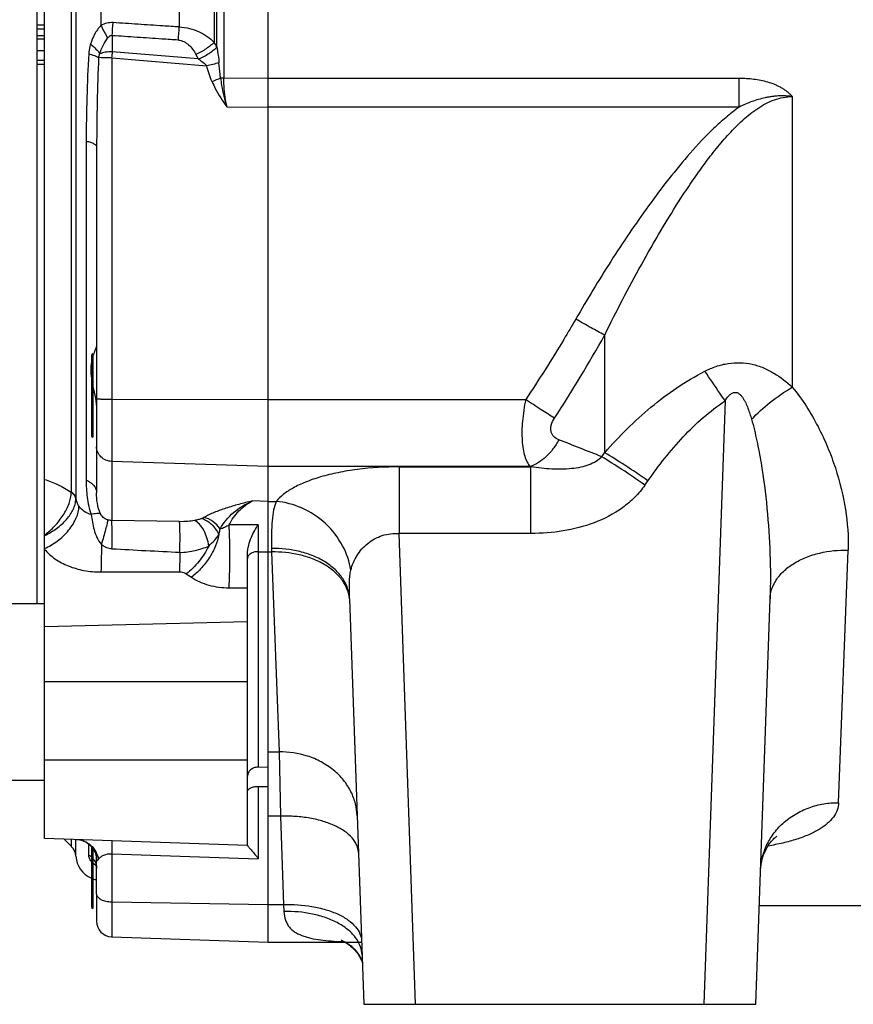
# Model space of a CAD drawing. Extents: x -3157 to 1181, y 8 to 2342.
# Tile 56 of 66: x 286 to 446, y 961 to 1150. Entities that reach past the tile are written whole.
import ezdxf

# ---------------------------------------------------------------- set-up
doc = ezdxf.new("R2010")
doc.units = 0
doc.header["$LTSCALE"] = 65.395
doc.layers.get('0').update_dxf_attribs({"linetype": 'CONTINUOUS'})

msp = doc.modelspace()

# ---------------------------------------------------------------- linework, layer by layer
at = {"color": 2, "linetype": 'CONTINUOUS'}
for p, q in [((333.67, 972.62), (333.67, 1393.21)), ((289.17, 1323.7), (289.17, 1037.7)), ((289.17, 1148.94), (290.67, 1148.94)), ((289.17, 1148.22), (290.67, 1148.22)), ((289.17, 1146.91), (290.67, 1146.91)), ((289.17, 1144.02), (290.67, 1144.02)), ((319.75, 1143.26), (320.21, 1142.41)), ((290.67, 1142.1), (289.17, 1142.1)), ((289.17, 1141.39), (290.67, 1141.39)), ((299.97, 1085.7), (299.97, 1069.7)), ((333.67, 1006.22), (331.74, 1006.27)), ((331.74, 1002.59), (333.67, 1002.54)), ((299.97, 990.65), (299.97, 979.12)), ((300.67, 988.52), (300.67, 988.53))]:
    msp.add_line(p, q, dxfattribs=at)
at = {"color": 6, "linetype": 'CONTINUOUS'}
for p, q in [((290.67, 992.59), (290.67, 1368.8)), ((290.67, 1148.12), (289.17, 1148.12)), ((289.17, 1146.26), (290.67, 1146.26)), ((300.67, 1125.5), (300.67, 1059.04)), ((331.74, 1052.85), (331.74, 1047.7)), ((331.74, 1050.43), (331.74, 1049.55)), ((301.67, 1049.05), (301.67, 1049.35)), ((331.74, 1049.55), (331.74, 1047.7)), ((329.67, 991.2), (329.67, 1047.25)), ((290.67, 1037.7), (270.67, 1037.7)), ((349.28, 1038.62), (352, 960.7)), ((427.35, 960.7), (430.07, 1038.63)), ((290.67, 1003.7), (270.67, 1003.7)), ((329.67, 991.23), (290.67, 992.59)), ((294.41, 992.46), (295.82, 991.05)), ((300.67, 981.9), (300.67, 988.52)), ((428.01, 979.7), (456.67, 979.7)), ((303.57, 973.67), (333.67, 972.62)), ((333.67, 972.62), (351.58, 972.62)), ((352, 960.7), (427.35, 960.7))]:
    msp.add_line(p, q, dxfattribs=at)
at = {"color": 9, "linetype": 'CONTINUOUS'}
for p, q in [((295.82, 1059.17), (295.82, 1302.22)), ((296.69, 1303.44), (296.69, 1057.96)), ((325.13, 1222.7), (325.13, 1138.7)), ((323.29, 1215.8), (323.29, 1145.59)), ((323.79, 1144.68), (323.79, 1216.72)), ((301.5, 1212.55), (301.5, 1148.85)), ((316.57, 1148.56), (316.57, 1212.84)), ((303.67, 1146.88), (303.67, 1143.79)), ((320.21, 1142.41), (303.67, 1143.79)), ((303.57, 1142.61), (303.57, 1053.71)), ((303.57, 1142.61), (321.84, 1141.08)), ((333.67, 1138.66), (325.13, 1138.7)), ((424.17, 1138.66), (333.67, 1138.66)), ((424.17, 1133.17), (424.17, 1138.66)), ((434.35, 1135.18), (434.35, 1079.32)), ((325.7, 1133.21), (333.67, 1133.17)), ((424.17, 1133.17), (333.67, 1133.17)), ((298.67, 1126.61), (298.67, 1061.48)), ((398.3, 1066.73), (398.3, 1089.34)), ((299.67, 1085.4), (299.67, 1070)), ((303.57, 1076.99), (333.67, 1076.94)), ((333.67, 1076.94), (383.12, 1076.94)), ((421.42, 1076.68), (417.37, 960.7)), ((333.67, 1064.07), (303.57, 1065.06)), ((383.94, 1064.07), (333.67, 1064.07)), ((358.81, 1064), (358.81, 1051.21)), ((358.81, 1064), (384.14, 1064)), ((383.94, 1064.07), (384.14, 1064)), ((384.14, 1051.21), (384.14, 1064)), ((295.78, 1059.11), (295.81, 1059.09)), ((295.78, 1059.11), (295.81, 1059.09)), ((333.67, 1057.36), (330.59, 1057.45)), ((333.67, 1057.36), (335.2, 1057.36)), ((316.6, 1053.47), (303.57, 1053.71)), ((361.97, 960.7), (358.81, 1051.21)), ((384.14, 1051.21), (358.81, 1051.21)), ((331.74, 1047.7), (333.67, 1047.64)), ((331.74, 1047.7), (331.74, 1006.27)), ((333.67, 1047.64), (334.3, 1047.64)), ((334.29, 1048.32), (334.3, 1047.64)), ((334.3, 1047.64), (335.74, 1009.23)), ((443.24, 999.45), (445.06, 1048.01)), ((301.5, 1043.81), (316.57, 1043.84)), ((317.91, 1043.46), (318.9, 1042.79)), ((326.13, 1040.75), (329.67, 1040.73)), ((290.67, 1033.34), (329.67, 1034.3)), ((329.67, 1022.66), (290.67, 1022.66)), ((333.67, 1009.23), (335.74, 1009.23)), ((335.74, 1009.23), (335.99, 996.87)), ((290.67, 1007.7), (329.67, 1007.7)), ((331.74, 1002.59), (331.74, 988.66)), ((335.99, 996.87), (333.67, 996.87)), ((335.99, 996.87), (336.58, 979.87)), ((295.82, 991.05), (295.82, 992.41)), ((296.69, 989.16), (296.69, 992.38)), ((299.17, 989.37), (299.17, 991.5)), ((299.67, 991.03), (299.67, 979.42)), ((303.57, 989.64), (331.74, 988.66)), ((303.57, 989.64), (303.57, 973.67)), ((300.67, 981.9), (300.67, 976.67)), ((303.57, 980.4), (333.67, 979.87)), ((333.67, 979.87), (336.58, 979.87)), ((336.58, 979.87), (336.68, 978.54))]:
    msp.add_line(p, q, dxfattribs=at)
at = {"color": 6, "linetype": 'CONTINUOUS'}
for points in [[(296.85, 992.38), (296.96, 992.37), (297.2, 992.35), (297.44, 992.31), (297.69, 992.25), (297.93, 992.18), (298.18, 992.09), (298.42, 991.98), (298.66, 991.85), (298.89, 991.71), (299.12, 991.55), (299.33, 991.37), (299.53, 991.19), (299.71, 990.99), (299.88, 990.78), (300.04, 990.56), (300.17, 990.33), (300.29, 990.1), (300.4, 989.87), (300.48, 989.65), (300.55, 989.42), (300.6, 989.21), (300.64, 989), (300.66, 988.81), (300.67, 988.63), (300.67, 988.53)], [(428.25, 986.45), (428.28, 986.98), (428.36, 987.6), (428.47, 988.22), (428.63, 988.83), (428.82, 989.41), (429.04, 989.95), (429.26, 990.42), (429.49, 990.84), (429.71, 991.2), (429.93, 991.52), (430.15, 991.81), (430.35, 992.06), (430.55, 992.28), (430.73, 992.46), (430.89, 992.62), (431.03, 992.74), (431.14, 992.83), (431.23, 992.9), (431.3, 992.95), (431.35, 992.99), (431.38, 993), (431.38, 993.01)], [(300.46, 987.69), (300.44, 987.71), (300.45, 987.69), (300.48, 987.65), (300.51, 987.59), (300.55, 987.51), (300.59, 987.4), (300.62, 987.27), (300.65, 987.11), (300.67, 986.94), (300.67, 986.83)], [(347.66, 973.03), (347.66, 973.03), (347.68, 973.02), (347.72, 973.01), (347.78, 972.99), (347.87, 972.96), (347.96, 972.92), (348.08, 972.86), (348.21, 972.8), (348.36, 972.72), (348.52, 972.63), (348.7, 972.53), (348.9, 972.4), (349.11, 972.26), (349.33, 972.09), (349.56, 971.91), (349.79, 971.7), (350.03, 971.48), (350.26, 971.23), (350.49, 970.98), (350.7, 970.72), (350.89, 970.46), (351.05, 970.22), (351.2, 970), (351.32, 969.78), (351.43, 969.59), (351.52, 969.4), (351.59, 969.23), (351.65, 969.08), (351.7, 968.95), (351.71, 968.93)], [(348.44, 972.62), (348.6, 972.52), (348.81, 972.39), (349.02, 972.25), (349.24, 972.08), (349.46, 971.9), (349.69, 971.71), (349.91, 971.5), (350.13, 971.28), (350.34, 971.04), (350.54, 970.81), (350.72, 970.56), (350.9, 970.32), (351.05, 970.09), (351.19, 969.87), (351.3, 969.66), (351.4, 969.46), (351.49, 969.29), (351.56, 969.12), (351.62, 968.98), (351.67, 968.85)], [(351.67, 968.85), (351.71, 968.73), (351.72, 968.69)]]:
    msp.add_lwpolyline(points, dxfattribs=at)
at = {"color": 9, "linetype": 'CONTINUOUS'}
for centre, radius, start, end in [((108.51, 1161.72), 195.72, 355.6509, 356.3867), ((114.96, 1161.21), 202, 355.6902, 356.4086), ((577.4, 1126.6), 278.73, 176.5453, 179.9964), ((396.04, 1135.02), 92.79, 174.5756, 175.3089), ((691.79, 1125.46), 391.11, 177.4745, 179.9932), ((346.27, 1046.67), 97.51, 103.0864, 104.5116), ((380.42, 1010.1), 140.27, 113.5029, 114.2251), ((157.06, 1224.01), 276.28, 326.9594, 330.8276), ((180.52, 531.13), 577.23, 67.89605, 68.77516), ((121.29, 1267.94), 342.37, 323.8427, 324.0063), ((124.74, 1257.53), 343.43, 324.9922, 325.1599), ((299.64, 1058.23), 2.97, 185.3357, 189.6725), ((284.64, 1063.54), 14.11, 295.3413, 295.5389), ((331.67, 1044.68), 3.02, 88.676, 90.0003), ((342.7, 1038), 6.6, 5.3816, 5.8967), ((297.69, 986.75), 3.01, 48.8202, 60.5216), ((302.22, 990.43), 3.43, 237.9814, 241.4953)]:
    msp.add_arc(centre, radius, start, end, dxfattribs=at)
at = {"color": 2, "linetype": 'CONTINUOUS'}
for centre, radius, start, end in [((314.23, 1139.55), 10.85, 28.2039, 28.6488), ((316.19, 1136.54), 7.12, 55.0961, 55.5303), ((311.55, 1081.56), 12.18, 160.3025, 161.9257), ((293.2, 1059.17), 2.62, 358.0735, 0.0101), ((294.31, 1056.87), 2.68, 51.9537, 55.7913), ((294.34, 1056.87), 2.73, 56.3169, 57.3503), ((294.41, 1056.97), 2.62, 53.5465, 56.3296), ((295.27, 1057.65), 1.43, 12.4428, 18.5859), ((295.36, 1057.67), 1.33, 6.6137, 12.4341), ((292.52, 1057.98), 4.17, 357.8425, 359.7373), ((331.67, 1003.97), 2.3, 88.2638, 90), ((296.8, 988.52), 3.87, 0.057, 16.2502)]:
    msp.add_arc(centre, radius, start, end, dxfattribs=at)
at = {"color": 6, "linetype": 'CONTINUOUS'}
for centre, radius, start, end in [((299.97, 1085.4), 0.3, 90, 180), ((299.97, 1070), 0.3, 180, 270), ((293.69, 988.93), 3, 4.2517, 45), ((301.67, 989.53), 5, 184.2517, 246.4146), ((301.67, 989.53), 5, 250.1188, 258.459), ((299.97, 979.42), 0.3, 180, 270), ((303.67, 976.67), 3, 180, 268)]:
    msp.add_arc(centre, radius, start, end, dxfattribs=at)
at = {"color": 9, "linetype": 'CONTINUOUS'}
for points, knots in [([(301.5, 1148.85), (301.03, 1148.34), (300.22, 1147.2), (299.71, 1145.91), (299.51, 1145.26)], [0, 0, 0, 0, 0.50471, 1, 1, 1, 1]), ([(303.85, 1149.39), (303.44, 1149.42), (302.62, 1149.34), (301.86, 1149.04), (301.5, 1148.85)], [0, 0, 0, 0, 0.500525, 1, 1, 1, 1]), ([(301.5, 1148.85), (301.61, 1148.64), (302.06, 1147.84), (302.49, 1147.02), (302.79, 1146.4)], [0, 0, 0, 0, 0.255311, 1, 1, 1, 1]), ([(316.57, 1148.56), (315.51, 1148.62), (312.86, 1148.8), (308.62, 1149.08), (305.44, 1149.29), (303.85, 1149.39)], [0, 0, 0, 0, 0.25, 0.625, 1, 1, 1, 1]), ([(316.57, 1148.56), (317.23, 1148.53), (318.53, 1148.35), (320.9, 1147.53), (322.45, 1146.45), (323.29, 1145.59)], [0, 0, 0, 0, 0.264334, 0.521114, 1, 1, 1, 1]), ([(299.51, 1145.26), (299.46, 1145.11), (299.3, 1144.5), (299.21, 1143.87), (299.18, 1143.39)], [0, 0, 0, 0, 0.248054, 1, 1, 1, 1]), ([(299.51, 1145.26), (299.88, 1144.97), (300.53, 1144.4), (301.09, 1143.73), (301.3, 1143.4)], [0, 0, 0, 0, 0.541411, 1, 1, 1, 1]), ([(301.3, 1143.4), (301.46, 1143.95), (301.85, 1145.02), (302.46, 1145.97), (302.79, 1146.4)], [0, 0, 0, 0, 0.513816, 1, 1, 1, 1]), ([(303.67, 1146.88), (303.59, 1146.9), (303.41, 1146.89), (303.16, 1146.78), (302.96, 1146.61), (302.85, 1146.47), (302.79, 1146.4)], [0, 0, 0, 0, 0.249284, 0.499363, 0.749744, 1, 1, 1, 1]), ([(316.39, 1146.03), (315.33, 1146.1), (312.68, 1146.28), (308.44, 1146.56), (305.26, 1146.78), (303.67, 1146.88)], [0, 0, 0, 0, 0.25, 0.625, 1, 1, 1, 1]), ([(316.39, 1146.03), (316.75, 1146.01), (317.47, 1145.8), (318.39, 1145.15), (319.15, 1144.28), (319.57, 1143.61), (319.75, 1143.26)], [0, 0, 0, 0, 0.235452, 0.480755, 0.736463, 1, 1, 1, 1]), ([(299.18, 1143.39), (299.54, 1143.3), (300.18, 1143.11), (300.79, 1142.84), (301.05, 1142.69)], [0, 0, 0, 0, 0.552113, 1, 1, 1, 1]), ([(301.05, 1142.69), (301.07, 1142.88), (301.15, 1143.12), (301.27, 1143.34), (301.3, 1143.4)], [0, 0, 0, 0, 0.748162, 1, 1, 1, 1]), ([(303.67, 1143.79), (303.23, 1143.79), (302.59, 1143.75), (301.8, 1143.58), (301.45, 1143.46), (301.3, 1143.4)], [0, 0, 0, 0, 0.548001, 0.791232, 1, 1, 1, 1]), ([(323.79, 1144.68), (323.83, 1144.43), (323.99, 1143.42), (324.13, 1142.41), (324.19, 1141.66)], [0, 0, 0, 0, 0.250983, 1, 1, 1, 1]), ([(303.57, 1142.61), (303.08, 1142.61), (302.24, 1142.63), (301.4, 1142.66), (301.05, 1142.69)], [0, 0, 0, 0, 0.579808, 1, 1, 1, 1]), ([(320.26, 1142.37), (320.55, 1142.17), (320.99, 1141.86), (321.51, 1141.43), (321.74, 1141.2), (321.84, 1141.08)], [0, 0, 0, 0, 0.527738, 0.775706, 1, 1, 1, 1]), ([(324.49, 1138.73), (324.46, 1138.97), (324.34, 1139.94), (324.25, 1140.92), (324.19, 1141.66)], [0, 0, 0, 0, 0.245711, 1, 1, 1, 1]), ([(322.87, 1138.01), (322.65, 1138.5), (322.27, 1139.52), (321.97, 1140.55), (321.84, 1141.08)], [0, 0, 0, 0, 0.499984, 1, 1, 1, 1]), ([(322.87, 1138.01), (323.06, 1137.58), (323.88, 1135.91), (324.88, 1134.33), (325.7, 1133.21)], [0, 0, 0, 0, 0.252647, 1, 1, 1, 1]), ([(434.35, 1135.18), (434.34, 1135.21), (434.3, 1135.25), (434.22, 1135.33), (434.12, 1135.43), (434, 1135.56), (433.83, 1135.71), (433.62, 1135.9), (433.27, 1136.19), (432.8, 1136.53), (432.21, 1136.89), (431.6, 1137.21), (430.76, 1137.58), (429.66, 1137.96), (428.31, 1138.29), (426.49, 1138.58), (425.1, 1138.66), (424.17, 1138.66)], [0, 0, 0, 0, 0.007724, 0.015456, 0.030927, 0.046408, 0.0619, 0.092911, 0.12396, 0.186149, 0.248459, 0.310868, 0.373358, 0.498477, 0.623774, 0.749175, 1, 1, 1, 1]), ([(398.3, 1089.34), (399.42, 1091.62), (401.72, 1096.15), (405.32, 1102.87), (409.1, 1109.49), (412.43, 1114.89), (415.24, 1119.11), (417.43, 1122.2), (419.73, 1125.19), (422.16, 1128.05), (424.77, 1130.69), (427.17, 1132.62), (429.24, 1133.87), (430.88, 1134.6), (432.59, 1135.07), (433.77, 1135.18), (434.35, 1135.18)], [0, 0, 0, 0, 0.126831, 0.253733, 0.380609, 0.507304, 0.57051, 0.633553, 0.696351, 0.75878, 0.820641, 0.881618, 0.911685, 0.941407, 0.970806, 1, 1, 1, 1]), ([(434.35, 1135.18), (434.37, 1135.18), (434.3, 1135.2), (434.27, 1135.2), (434.23, 1135.2), (434.18, 1135.21), (434.11, 1135.21), (434, 1135.23), (433.86, 1135.24), (433.7, 1135.26), (433.54, 1135.27), (433.32, 1135.28), (433.04, 1135.3), (432.71, 1135.31), (432.38, 1135.31), (432.05, 1135.3), (431.62, 1135.29), (431.07, 1135.25), (430.41, 1135.18), (429.76, 1135.07), (428.9, 1134.91), (427.84, 1134.63), (426.58, 1134.22), (425.36, 1133.73), (424.56, 1133.36), (424.17, 1133.17)], [0, 0, 0, 0, 0.004948, 0.008616, 0.011545, 0.015359, 0.023501, 0.031233, 0.046873, 0.062496, 0.078117, 0.093739, 0.124984, 0.156229, 0.187476, 0.218724, 0.249973, 0.312471, 0.374973, 0.437479, 0.499989, 0.624995, 0.750002, 0.875006, 1, 1, 1, 1]), ([(424.17, 1133.17), (423.29, 1132.55), (421.59, 1131.21), (418.39, 1128.31), (414.7, 1124.37), (410.58, 1119.38), (405.4, 1112.47), (399.37, 1103.53), (394.9, 1096.14), (392.75, 1092.4)], [0, 0, 0, 0, 0.062521, 0.125039, 0.250041, 0.375048, 0.500054, 0.75003, 1, 1, 1, 1]), ([(298.67, 1126.61), (298.95, 1126.56), (299.46, 1126.43), (300.03, 1126.2), (300.37, 1125.99), (300.54, 1125.84), (300.65, 1125.67), (300.67, 1125.56), (300.67, 1125.5)], [0, 0, 0, 0, 0.356343, 0.646879, 0.761761, 0.856337, 0.933546, 1, 1, 1, 1]), ([(392.75, 1092.4), (391.99, 1091.09), (388.91, 1085.85), (385.65, 1080.73), (383.12, 1076.94)], [0, 0, 0, 0, 0.249867, 1, 1, 1, 1]), ([(398.3, 1089.34), (397.43, 1089.8), (395.57, 1090.8), (393.73, 1091.84), (392.75, 1092.4)], [0, 0, 0, 0, 0.465751, 1, 1, 1, 1]), ([(417.54, 1082.38), (418.25, 1082.74), (419.7, 1083.37), (421.99, 1083.95), (424.34, 1084.1), (426.64, 1083.8), (428.82, 1083.09), (431.49, 1081.72), (433.27, 1080.33), (434.35, 1079.32)], [0, 0, 0, 0, 0.129044, 0.257508, 0.384892, 0.510804, 0.635143, 0.758043, 1, 1, 1, 1]), ([(398.3, 1066.73), (399.67, 1068.29), (402.52, 1071.33), (408.65, 1076.93), (413.84, 1080.5), (417.54, 1082.38)], [0, 0, 0, 0, 0.250163, 0.500356, 1, 1, 1, 1]), ([(421.42, 1076.68), (421.09, 1077.18), (419.82, 1079.09), (418.52, 1080.99), (417.54, 1082.38)], [0, 0, 0, 0, 0.259967, 1, 1, 1, 1]), ([(426.52, 1073.14), (427.61, 1074.3), (430.09, 1076.56), (432.85, 1078.45), (434.35, 1079.32)], [0, 0, 0, 0, 0.478826, 1, 1, 1, 1]), ([(434.35, 1079.32), (435.33, 1078.14), (437.1, 1075.69), (439.33, 1071.8), (441.17, 1067.84), (443.13, 1062.57), (444.76, 1055.98), (445.16, 1050.61), (445.06, 1048.01)], [0, 0, 0, 0, 0.135914, 0.268532, 0.398042, 0.524502, 0.768117, 1, 1, 1, 1]), ([(300.67, 1077.15), (300.67, 1077.14), (300.7, 1077.13), (300.74, 1077.12), (300.81, 1077.1), (300.95, 1077.08), (301.19, 1077.06), (301.54, 1077.04), (301.97, 1077.02), (302.47, 1077.01), (303.01, 1077), (303.38, 1076.99), (303.57, 1076.99)], [0, 0, 0, 0, 0.007019, 0.022111, 0.046155, 0.079134, 0.170844, 0.294132, 0.444554, 0.61663, 0.804061, 1, 1, 1, 1]), ([(383.12, 1076.94), (382.83, 1075.57), (382.43, 1072.94), (382.34, 1069.74), (382.59, 1067.48), (382.89, 1066.1), (383.33, 1064.96), (383.72, 1064.33), (383.94, 1064.07)], [0, 0, 0, 0, 0.317162, 0.602014, 0.724902, 0.832178, 0.923462, 1, 1, 1, 1]), ([(388.66, 1073.37), (387.8, 1073.9), (385.94, 1075.08), (384.1, 1076.28), (383.12, 1076.94)], [0, 0, 0, 0, 0.461687, 1, 1, 1, 1]), ([(421.42, 1076.68), (421.62, 1077.01), (421.95, 1077.49), (422.51, 1078.02), (422.93, 1078.27), (423.31, 1078.34), (423.69, 1078.31), (424.12, 1078.09), (424.52, 1077.71), (424.86, 1077.26), (425.14, 1076.78), (425.48, 1076.12), (425.84, 1075.26), (426.2, 1074.21), (426.42, 1073.5), (426.52, 1073.14)], [0, 0, 0, 0, 0.128214, 0.19241, 0.256202, 0.287902, 0.319287, 0.381072, 0.442775, 0.504527, 0.566343, 0.628213, 0.752048, 0.875997, 1, 1, 1, 1]), ([(406.62, 1061.32), (407.65, 1062.81), (409.8, 1065.7), (413.3, 1069.79), (417.13, 1073.53), (419.95, 1075.71), (421.42, 1076.68)], [0, 0, 0, 0, 0.25257, 0.503823, 0.753201, 1, 1, 1, 1]), ([(389.49, 1069.21), (389.13, 1069.35), (388.61, 1069.66), (388.16, 1070.27), (387.96, 1070.82), (387.92, 1071.42), (388.07, 1072.32), (388.4, 1072.96), (388.66, 1073.37)], [0, 0, 0, 0, 0.234086, 0.344939, 0.457159, 0.576242, 0.705902, 1, 1, 1, 1]), ([(426.52, 1073.14), (426.91, 1071.78), (427.58, 1069), (428.64, 1063.3), (429.56, 1056.05), (430.15, 1047.32), (430.17, 1041.51), (430.07, 1038.63)], [0, 0, 0, 0, 0.121807, 0.246594, 0.499327, 0.751665, 1, 1, 1, 1]), ([(303.57, 1065.06), (303.19, 1065.07), (302.43, 1065.23), (301.47, 1065.86), (300.83, 1066.78), (300.67, 1067.52), (300.67, 1067.88)], [0, 0, 0, 0, 0.257131, 0.510015, 0.757074, 1, 1, 1, 1]), ([(389.49, 1069.21), (389.16, 1068.6), (388.42, 1067.43), (386.71, 1065.51), (385.08, 1064.44), (383.94, 1064.07)], [0, 0, 0, 0, 0.270815, 0.535027, 1, 1, 1, 1]), ([(397.72, 1065.94), (397.41, 1065.6), (396.64, 1064.98), (395.25, 1064.33), (393.66, 1063.89), (391.27, 1063.54), (388.06, 1063.52), (385.47, 1063.8), (384.14, 1064)], [0, 0, 0, 0, 0.098341, 0.205851, 0.322637, 0.447481, 0.715321, 1, 1, 1, 1]), ([(406.04, 1060.5), (404.57, 1061.53), (401.82, 1063.38), (399.03, 1065.16), (397.72, 1065.94)], [0, 0, 0, 0, 0.541843, 1, 1, 1, 1]), ([(406.62, 1061.32), (405.14, 1062.34), (402.4, 1064.19), (399.6, 1065.96), (398.3, 1066.73)], [0, 0, 0, 0, 0.541607, 1, 1, 1, 1]), ([(358.81, 1064), (356.13, 1064), (352.18, 1063.77), (347.16, 1062.95), (343.83, 1062.15), (340.93, 1061.17), (338.51, 1060.05), (336.6, 1058.82), (335.59, 1057.85), (335.2, 1057.36)], [0, 0, 0, 0, 0.320923, 0.470174, 0.607028, 0.729102, 0.835139, 0.925026, 1, 1, 1, 1]), ([(290.67, 1061.57), (291.54, 1061.34), (293.31, 1060.63), (294.95, 1059.67), (295.78, 1059.11)], [0, 0, 0, 0, 0.473716, 1, 1, 1, 1]), ([(298.67, 1061.48), (298.67, 1060.38), (298.78, 1058.13), (299.24, 1055.89), (299.66, 1054.82)], [0, 0, 0, 0, 0.488648, 1, 1, 1, 1]), ([(298.67, 1061.48), (298.96, 1061.35), (299.5, 1061.05), (300.15, 1060.46), (300.57, 1059.78), (300.67, 1059.28), (300.67, 1059.04)], [0, 0, 0, 0, 0.288066, 0.552561, 0.787982, 1, 1, 1, 1]), ([(406.04, 1060.5), (405.45, 1059.66), (404.12, 1058.08), (400.97, 1055.42), (396.34, 1053.03), (390.32, 1051.51), (386.2, 1051.21), (384.14, 1051.21)], [0, 0, 0, 0, 0.124887, 0.249874, 0.499556, 0.749675, 1, 1, 1, 1]), ([(290.67, 1050.9), (291.38, 1051.42), (292.7, 1052.6), (294.3, 1054.65), (295.43, 1056.82), (295.79, 1058.36), (295.81, 1059.09)], [0, 0, 0, 0, 0.264323, 0.531105, 0.781119, 1, 1, 1, 1]), ([(301.42, 1054.97), (301.11, 1055.61), (300.75, 1056.97), (300.67, 1058.36), (300.67, 1059.04)], [0, 0, 0, 0, 0.510369, 1, 1, 1, 1]), ([(290.67, 1048.33), (291.53, 1048.69), (293.23, 1049.69), (295.02, 1051.37), (296.16, 1052.97), (296.95, 1054.47), (297.26, 1055.66), (297.29, 1056.42)], [0, 0, 0, 0, 0.256935, 0.534979, 0.669026, 0.792994, 1, 1, 1, 1]), ([(290.72, 1050.81), (291.52, 1051.19), (293.02, 1052.09), (294.63, 1053.53), (295.63, 1054.82), (296.2, 1055.8), (296.57, 1056.8), (296.67, 1057.49), (296.68, 1057.82)], [0, 0, 0, 0, 0.276367, 0.543613, 0.668669, 0.7862, 0.89623, 1, 1, 1, 1]), ([(296.72, 1057.74), (296.76, 1057.5), (296.9, 1057.03), (297.15, 1056.62), (297.29, 1056.42)], [0, 0, 0, 0, 0.49038, 1, 1, 1, 1]), ([(299.66, 1054.82), (299.18, 1054.96), (298.28, 1055.36), (297.56, 1056.04), (297.29, 1056.42)], [0, 0, 0, 0, 0.519142, 1, 1, 1, 1]), ([(330.59, 1057.45), (329.72, 1057.24), (328.02, 1056.81), (325.56, 1056.1), (323.31, 1055.29), (321.92, 1054.65), (321.29, 1054.29)], [0, 0, 0, 0, 0.273263, 0.534751, 0.779322, 1, 1, 1, 1]), ([(324.4, 1052.08), (325.05, 1053.28), (326.89, 1055.45), (329.31, 1056.88), (330.59, 1057.45)], [0, 0, 0, 0, 0.492215, 1, 1, 1, 1]), ([(326.14, 1052.83), (326.37, 1053.34), (326.92, 1054.3), (328.31, 1055.98), (329.65, 1056.94), (330.59, 1057.45)], [0, 0, 0, 0, 0.257507, 0.50715, 1, 1, 1, 1]), ([(335.2, 1057.36), (334.97, 1056.84), (334.62, 1055.61), (334.36, 1053.53), (334.25, 1051.05), (334.27, 1049.27), (334.29, 1048.32)], [0, 0, 0, 0, 0.186597, 0.415451, 0.687399, 1, 1, 1, 1]), ([(349.52, 1044.15), (349.26, 1045.78), (348.12, 1049.11), (344.82, 1053.35), (340.32, 1056.3), (336.87, 1057.21), (335.2, 1057.36)], [0, 0, 0, 0, 0.237708, 0.497466, 0.758735, 1, 1, 1, 1]), ([(301.42, 1054.97), (301.31, 1055.01), (301.07, 1055.05), (300.47, 1055.04), (300, 1054.92), (299.66, 1054.82)], [0, 0, 0, 0, 0.185253, 0.413411, 1, 1, 1, 1]), ([(299.66, 1054.82), (299.81, 1053.86), (300.07, 1051.86), (300.9, 1049.9), (301.6, 1049.1)], [0, 0, 0, 0, 0.477852, 1, 1, 1, 1]), ([(302.81, 1053.83), (302.49, 1053.93), (301.93, 1054.22), (301.54, 1054.71), (301.42, 1054.97)], [0, 0, 0, 0, 0.535396, 1, 1, 1, 1]), ([(321.29, 1054.29), (321.26, 1054.27), (321.12, 1054.2), (320.98, 1054.13), (320.87, 1054.09)], [0, 0, 0, 0, 0.234061, 1, 1, 1, 1]), ([(324.4, 1052.08), (324.02, 1052.63), (323.11, 1053.58), (321.9, 1054.15), (321.29, 1054.29)], [0, 0, 0, 0, 0.515299, 1, 1, 1, 1]), ([(319.52, 1053.69), (319.09, 1053.6), (318.11, 1053.48), (317.14, 1053.46), (316.6, 1053.47)], [0, 0, 0, 0, 0.454372, 1, 1, 1, 1]), ([(316.66, 1047.58), (316.68, 1048.16), (316.7, 1049.34), (316.71, 1051.01), (316.68, 1052.27), (316.64, 1053.06), (316.62, 1053.35), (316.6, 1053.47)], [0, 0, 0, 0, 0.297124, 0.601658, 0.849927, 0.938036, 1, 1, 1, 1]), ([(320.87, 1054.09), (320.67, 1054), (320.22, 1053.85), (319.77, 1053.74), (319.52, 1053.69)], [0, 0, 0, 0, 0.461723, 1, 1, 1, 1]), ([(322.21, 1048.79), (322.15, 1049.31), (321.92, 1050.36), (321.34, 1051.8), (320.54, 1052.96), (319.86, 1053.52), (319.52, 1053.69)], [0, 0, 0, 0, 0.27413, 0.553185, 0.802254, 1, 1, 1, 1]), ([(320.87, 1054.09), (321.56, 1053.89), (322.92, 1053.04), (323.82, 1051.73), (324.15, 1050.97)], [0, 0, 0, 0, 0.465342, 1, 1, 1, 1]), ([(326.14, 1052.83), (325.85, 1052.65), (325.3, 1052.34), (324.7, 1052.12), (324.4, 1052.08)], [0, 0, 0, 0, 0.528609, 1, 1, 1, 1]), ([(326.13, 1040.75), (326.18, 1041.66), (326.25, 1043.74), (326.29, 1046.96), (326.26, 1050.08), (326.19, 1052.03), (326.14, 1052.83)], [0, 0, 0, 0, 0.224837, 0.516991, 0.799375, 1, 1, 1, 1]), ([(324.15, 1050.97), (324.02, 1050.23), (323.53, 1048.67), (322.35, 1046.44), (320.79, 1044.41), (319.54, 1043.26), (318.9, 1042.79)], [0, 0, 0, 0, 0.226666, 0.490751, 0.7601, 1, 1, 1, 1]), ([(322.21, 1048.79), (322.6, 1049.13), (323.3, 1049.81), (323.91, 1050.58), (324.15, 1050.97)], [0, 0, 0, 0, 0.528272, 1, 1, 1, 1]), ([(324.15, 1050.97), (324.18, 1051.07), (324.29, 1051.43), (324.37, 1051.8), (324.4, 1052.08)], [0, 0, 0, 0, 0.260785, 1, 1, 1, 1]), ([(349.52, 1044.15), (349.78, 1045.14), (350.58, 1047.07), (352.67, 1049.46), (355.53, 1051), (357.72, 1051.27), (358.81, 1051.21)], [0, 0, 0, 0, 0.243748, 0.489091, 0.740346, 1, 1, 1, 1]), ([(301.6, 1049.1), (301.6, 1048.12), (301.58, 1046.35), (301.53, 1044.59), (301.5, 1043.81)], [0, 0, 0, 0, 0.558875, 1, 1, 1, 1]), ([(316.66, 1047.58), (317.16, 1047.56), (318.15, 1047.62), (320.02, 1047.98), (321.37, 1048.43), (322.21, 1048.79)], [0, 0, 0, 0, 0.261527, 0.518892, 1, 1, 1, 1]), ([(322.21, 1048.79), (321.7, 1047.73), (320.75, 1046.22), (319.21, 1044.52), (318.35, 1043.78), (317.91, 1043.46)], [0, 0, 0, 0, 0.512025, 0.763562, 1, 1, 1, 1]), ([(290.67, 1048.15), (291.24, 1047.46), (292.66, 1046.2), (295.26, 1044.84), (298.27, 1043.99), (300.41, 1043.81), (301.5, 1043.81)], [0, 0, 0, 0, 0.223551, 0.467334, 0.728317, 1, 1, 1, 1]), ([(316.66, 1047.58), (316.66, 1047.23), (316.64, 1045.99), (316.61, 1044.74), (316.57, 1043.84)], [0, 0, 0, 0, 0.276369, 1, 1, 1, 1]), ([(331.67, 1047.7), (331.42, 1047.7), (330.92, 1047.64), (330.27, 1047.36), (329.86, 1046.99), (329.7, 1046.64), (329.67, 1046.46), (329.67, 1046.37)], [0, 0, 0, 0, 0.293965, 0.564127, 0.796525, 0.900559, 1, 1, 1, 1]), ([(349.28, 1038.62), (349.26, 1039.24), (349.03, 1040.53), (348.16, 1042.4), (346.71, 1044.17), (344.75, 1045.71), (342.38, 1046.93), (338.9, 1048.06), (336.11, 1048.35), (334.29, 1048.32)], [0, 0, 0, 0, 0.094533, 0.198275, 0.313503, 0.44067, 0.57768, 0.72023, 1, 1, 1, 1]), ([(349.26, 1038.68), (349.2, 1039.27), (348.9, 1040.5), (347.94, 1042.25), (346.45, 1043.88), (344.48, 1045.28), (342.15, 1046.4), (338.76, 1047.42), (336.07, 1047.67), (334.3, 1047.64)], [0, 0, 0, 0, 0.093939, 0.197589, 0.313091, 0.440593, 0.577764, 0.720267, 1, 1, 1, 1]), ([(430.07, 1038.63), (430.09, 1039.23), (430.31, 1040.49), (431.19, 1042.31), (432.63, 1044.01), (434.6, 1045.5), (436.97, 1046.68), (440.45, 1047.77), (443.23, 1048.05), (445.06, 1048.01)], [0, 0, 0, 0, 0.092675, 0.194817, 0.309052, 0.436007, 0.573557, 0.717222, 1, 1, 1, 1]), ([(316.57, 1043.84), (316.69, 1043.84), (317.16, 1043.81), (317.63, 1043.66), (317.91, 1043.46)], [0, 0, 0, 0, 0.264496, 1, 1, 1, 1]), ([(349.28, 1038.62), (349.26, 1039.18), (349.23, 1040.25), (349.24, 1041.74), (349.32, 1043.03), (349.44, 1043.8), (349.52, 1044.15)], [0, 0, 0, 0, 0.30484, 0.576174, 0.809029, 1, 1, 1, 1]), ([(318.9, 1042.79), (319.9, 1042.1), (322.27, 1041.08), (324.81, 1040.76), (326.13, 1040.75)], [0, 0, 0, 0, 0.480225, 1, 1, 1, 1]), ([(350.73, 996.95), (350.71, 997.72), (350.48, 999.31), (349.61, 1001.64), (348.18, 1003.86), (346.22, 1005.81), (343.84, 1007.38), (340.39, 1008.83), (337.57, 1009.24), (335.74, 1009.23)], [0, 0, 0, 0, 0.107939, 0.223455, 0.346371, 0.475619, 0.608991, 0.743313, 1, 1, 1, 1]), ([(428.25, 986.45), (428.27, 987.22), (428.48, 988.81), (429.28, 991.17), (430.62, 993.48), (432.5, 995.57), (434.84, 997.3), (437.52, 998.57), (440.36, 999.31), (442.29, 999.46), (443.24, 999.45)], [0, 0, 0, 0, 0.104935, 0.218143, 0.339322, 0.467466, 0.600644, 0.736029, 0.870258, 1, 1, 1, 1]), ([(443.24, 999.45), (443.22, 998.97), (443.02, 997.97), (442.26, 996.59), (441.05, 995.33), (439.44, 994.21), (437.45, 993.22), (435.12, 992.37), (432.49, 991.65), (430.63, 991.28), (429.67, 991.12)], [0, 0, 0, 0, 0.085391, 0.175329, 0.27562, 0.390012, 0.520166, 0.666101, 0.826681, 1, 1, 1, 1]), ([(350.98, 989.89), (350.97, 990.14), (350.9, 990.63), (350.57, 991.61), (349.77, 992.81), (348.32, 994.04), (346.44, 995.09), (344.18, 995.92), (341.62, 996.52), (338.85, 996.85), (336.95, 996.89), (335.99, 996.87)], [0, 0, 0, 0, 0.040832, 0.082787, 0.173576, 0.278103, 0.398286, 0.533463, 0.681252, 0.83816, 1, 1, 1, 1]), ([(296.85, 992.38), (297.32, 992.36), (298.04, 992.21), (298.92, 991.76), (299.75, 991.13), (300.57, 990.09), (300.94, 989.09), (301.05, 988.59)], [0, 0, 0, 0, 0.232469, 0.356644, 0.484553, 0.744985, 1, 1, 1, 1]), ([(303.57, 992.14), (303.57, 992.14), (303.58, 992.12), (303.58, 992.09), (303.59, 992.04), (303.59, 991.96), (303.59, 991.86), (303.59, 991.69), (303.6, 991.42), (303.59, 991.05), (303.59, 990.62), (303.58, 990.15), (303.57, 989.81), (303.57, 989.64)], [0, 0, 0, 0, 0.004998, 0.018122, 0.039857, 0.070381, 0.109756, 0.157715, 0.277979, 0.427869, 0.60213, 0.794919, 1, 1, 1, 1]), ([(299.67, 988.15), (299.51, 988.34), (299.27, 988.73), (299.17, 989.18), (299.17, 989.37)], [0, 0, 0, 0, 0.57015, 1, 1, 1, 1]), ([(299.97, 988.71), (300.2, 988.45), (300.55, 987.85), (300.67, 987.16), (300.67, 986.83)], [0, 0, 0, 0, 0.508902, 1, 1, 1, 1]), ([(300.67, 988.52), (300.67, 988.49), (300.68, 988.44), (300.7, 988.38), (300.74, 988.34), (300.8, 988.35), (300.86, 988.38), (300.92, 988.43), (300.98, 988.5), (301.03, 988.56), (301.05, 988.59)], [0, 0, 0, 0, 0.148734, 0.255573, 0.334678, 0.416446, 0.522422, 0.656746, 0.817215, 1, 1, 1, 1]), ([(301.05, 988.59), (301.17, 988.76), (301.47, 989.07), (302.29, 989.56), (303.06, 989.68), (303.57, 989.64)], [0, 0, 0, 0, 0.217709, 0.457014, 1, 1, 1, 1]), ([(300.4, 987.52), (300.36, 987.55), (300.21, 987.64), (300.07, 987.75), (299.97, 987.84)], [0, 0, 0, 0, 0.266054, 1, 1, 1, 1]), ([(300.67, 981.9), (300.67, 981.8), (300.71, 981.59), (300.89, 981.31), (301.16, 981.06), (301.67, 980.74), (302.49, 980.48), (303.19, 980.4), (303.57, 980.4)], [0, 0, 0, 0, 0.082819, 0.173865, 0.278479, 0.398623, 0.680943, 1, 1, 1, 1]), ([(336.58, 979.87), (338.41, 979.92), (341.16, 979.75), (344.66, 978.96), (347.03, 978.1), (348.98, 977), (350.44, 975.72), (351.33, 974.34), (351.56, 973.35), (351.57, 972.89)], [0, 0, 0, 0, 0.306596, 0.459404, 0.601761, 0.727594, 0.834167, 0.923133, 1, 1, 1, 1]), ([(351.67, 970.19), (351.65, 970.72), (351.43, 971.87), (350.54, 973.5), (349.09, 975.03), (347.13, 976.35), (344.76, 977.39), (341.27, 978.35), (338.5, 978.58), (336.68, 978.54)], [0, 0, 0, 0, 0.086375, 0.183175, 0.294202, 0.42059, 0.560036, 0.707422, 1, 1, 1, 1]), ([(336.68, 978.54), (336.72, 977.97), (336.85, 977.14), (337.28, 976.13), (337.72, 975.48), (338.28, 974.92), (339.19, 974.29), (340.24, 973.84), (341.38, 973.51), (342.62, 973.23), (344.26, 972.99), (346.28, 972.82), (347.66, 972.75), (348.36, 972.72)], [0, 0, 0, 0, 0.117185, 0.171846, 0.225318, 0.279111, 0.334478, 0.45214, 0.514745, 0.579543, 0.714576, 0.85525, 1, 1, 1, 1])]:
    msp.add_open_spline(points, degree=3, knots=knots, dxfattribs=at)
at = {"color": 2, "linetype": 'CONTINUOUS'}
for points, knots in [([(323.29, 1145.59), (323.07, 1145.38), (322.56, 1144.95), (321.41, 1144.13), (320.44, 1143.58), (319.75, 1143.26)], [0, 0, 0, 0, 0.217703, 0.468783, 1, 1, 1, 1]), ([(320.26, 1142.37), (320.94, 1142.69), (321.91, 1143.23), (323.06, 1144.04), (323.57, 1144.47), (323.79, 1144.68)], [0, 0, 0, 0, 0.531834, 0.782722, 1, 1, 1, 1]), ([(325.13, 1138.7), (325.08, 1138.7), (324.86, 1138.7), (324.65, 1138.71), (324.49, 1138.73)], [0, 0, 0, 0, 0.255229, 1, 1, 1, 1]), ([(324.49, 1138.73), (324.54, 1138.26), (324.82, 1136.39), (325.27, 1134.56), (325.7, 1133.21)], [0, 0, 0, 0, 0.248827, 1, 1, 1, 1]), ([(325.7, 1133.21), (325.61, 1133.66), (325.28, 1135.47), (325.13, 1137.32), (325.13, 1138.7)], [0, 0, 0, 0, 0.25194, 1, 1, 1, 1]), ([(300.35, 1086.36), (300.33, 1086.3), (300.24, 1086.07), (300.15, 1085.84), (300.08, 1085.66)], [0, 0, 0, 0, 0.234034, 1, 1, 1, 1]), ([(300.67, 1087.4), (300.67, 1087.33), (300.65, 1087.18), (300.54, 1086.84), (300.43, 1086.56), (300.35, 1086.36)], [0, 0, 0, 0, 0.179156, 0.406926, 1, 1, 1, 1]), ([(299.67, 1084.17), (299.58, 1083.68), (299.49, 1082.64), (299.59, 1081.6), (299.67, 1081.05)], [0, 0, 0, 0, 0.474065, 1, 1, 1, 1]), ([(299.97, 1079.47), (300.13, 1078.72), (300.47, 1077.24), (300.67, 1075.71), (300.67, 1074.96)], [0, 0, 0, 0, 0.503126, 1, 1, 1, 1]), ([(296.69, 1057.96), (296.66, 1058.17), (296.49, 1058.61), (296.16, 1058.93), (295.96, 1059.07)], [0, 0, 0, 0, 0.467495, 1, 1, 1, 1]), ([(295.96, 1058.98), (296.11, 1058.86), (296.38, 1058.6), (296.56, 1058.27), (296.62, 1058.1)], [0, 0, 0, 0, 0.524466, 1, 1, 1, 1]), ([(302.81, 1053.83), (302.78, 1053.59), (302.65, 1052.97), (302.39, 1051.88), (302.02, 1050.54), (301.74, 1049.59), (301.6, 1049.1)], [0, 0, 0, 0, 0.148625, 0.387833, 0.687567, 1, 1, 1, 1]), ([(303.63, 1048.26), (303.64, 1048.83), (303.66, 1049.93), (303.66, 1051.46), (303.64, 1052.59), (303.61, 1053.31), (303.58, 1053.59), (303.57, 1053.71)], [0, 0, 0, 0, 0.312969, 0.605513, 0.843686, 0.933438, 1, 1, 1, 1]), ([(301.6, 1049.1), (301.74, 1048.99), (302.05, 1048.77), (302.54, 1048.51), (303.07, 1048.33), (303.44, 1048.27), (303.63, 1048.26)], [0, 0, 0, 0, 0.250165, 0.500015, 0.749832, 1, 1, 1, 1]), ([(331.67, 1006.27), (331.41, 1006.27), (330.9, 1006.19), (330.24, 1005.81), (329.78, 1005.23), (329.67, 1004.76), (329.67, 1004.54)], [0, 0, 0, 0, 0.266064, 0.523018, 0.766505, 1, 1, 1, 1]), ([(329.67, 1001.59), (329.67, 1001.66), (329.7, 1001.81), (329.83, 1002), (330.03, 1002.18), (330.4, 1002.39), (330.98, 1002.56), (331.48, 1002.6), (331.74, 1002.59)], [0, 0, 0, 0, 0.081831, 0.172466, 0.277402, 0.398403, 0.682423, 1, 1, 1, 1])]:
    msp.add_open_spline(points, degree=3, knots=knots, dxfattribs=at)
for points in [[(323.75, 1144.75), (323.6, 1145.03), (323.44, 1145.31), (323.29, 1145.59)], [(303.57, 1053.71), (303.31, 1053.71), (303.05, 1053.75), (302.81, 1053.83)]]:
    msp.add_open_spline(points, degree=3, dxfattribs=at)
at = {"color": 9, "linetype": 'CONTINUOUS'}
msp.add_open_spline([(331.74, 1052.85), (329.87, 1052.84), (328.01, 1052.84), (326.14, 1052.83)], degree=3, dxfattribs=at)
at = {"color": 6, "linetype": 'CONTINUOUS'}
for points, knots in [([(329.67, 1047.25), (329.67, 1047.82), (329.84, 1048.93), (330.36, 1050.45), (331, 1051.74), (331.49, 1052.51), (331.74, 1052.85)], [0, 0, 0, 0, 0.284359, 0.550135, 0.790307, 1, 1, 1, 1]), ([(329.67, 991.2), (329.67, 991.2), (329.68, 991.18), (329.69, 991.16), (329.7, 991.15)], [0, 0, 0, 0, 0.180333, 1, 1, 1, 1]), ([(329.7, 991.15), (329.73, 991.1), (329.83, 990.98), (330.02, 990.78), (330.25, 990.52), (330.62, 990.09), (331.14, 989.48), (331.54, 988.95), (331.74, 988.66)], [0, 0, 0, 0, 0.05786, 0.144602, 0.253704, 0.380197, 0.671772, 1, 1, 1, 1])]:
    msp.add_open_spline(points, degree=3, knots=knots, dxfattribs=at)
msp.add_open_spline([(303.63, 1048.26), (307.97, 1048.03), (312.32, 1047.8), (316.66, 1047.58)], degree=3, dxfattribs=at)

doc.saveas('drawing.dxf')
